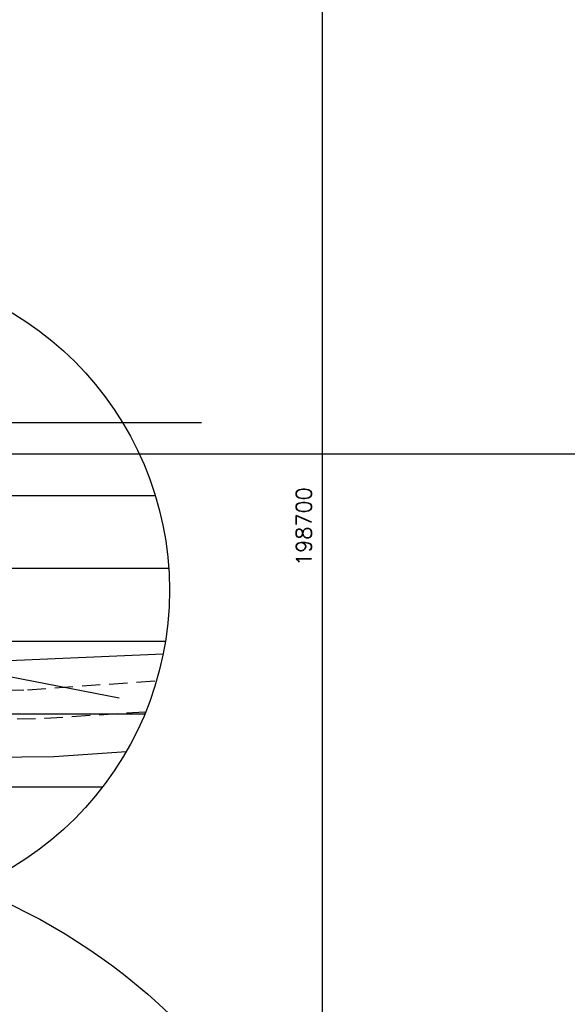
# Model space of a CAD drawing. Header units: millimetres. Extents: x 196436 to 199900, y 8705373 to 8708636.
# Tile 67 of 92: x 198658 to 198734, y 8707124 to 8707260. Entities that reach past the tile are written whole.
import ezdxf
from ezdxf.enums import TextEntityAlignment as Align

# ---------------------------------------------------------------- set-up
doc = ezdxf.new("R2010")
doc.units = ezdxf.units.MM
doc.header["$LTSCALE"] = 5
doc.linetypes.add('DASHED', pattern=[0.75, 0.5, -0.25])
doc.linetypes.add('HIDDEN', pattern=[0.375, 0.25, -0.125])
for name, color, linetype in [('CERCA', 3, 'CERCA_LINE'), ('DIM', 7, 'Continuous'), ('ESTRADA_BARRO', 9, 'DASHED'), ('INTECPTOR', 6, 'Continuous'), ('MALHA', 9, 'Continuous'), ('REDE-SANITÁRIO', 6, 'Continuous'), ('TXT_COORD', 3, 'Continuous')]:
    doc.layers.add(name, color=color, linetype=linetype)
doc.styles.add('GEOSIS', font='ROMANS.SHX')
doc.linetypes.add('CERCA_LINE', pattern='A,0.5,-0.2,["X",Standard,S=0.1,R=0,X=-0.1,Y=-0.05],-0.25', length=0.95)

msp = doc.modelspace()

# ---------------------------------------------------------------- linework, layer by layer
at = {"layer": 'CERCA', "ltscale": 20}
for points, elevation in [([(198678.155, 8707172.516), (198647.442, 8707171.152)], -15.964), ([(198597.062, 8707157.748), (198663.181, 8707158.442), (198673.123, 8707159.162)], -18.413)]:
    msp.add_lwpolyline(points, dxfattribs=dict(at, elevation=elevation))
at = {"layer": 'DIM', "color": 1}
msp.add_circle((198621.486, 8707062.809), 83.371, dxfattribs=at)
at = {"layer": 'ESTRADA_BARRO'}
for p, q in [((198659.555, 8707167.599, -36.985), (198677.256, 8707168.863, -36.985)), ((198592.807, 8707166.599, -36.985), (198659.555, 8707167.599, -36.985))]:
    msp.add_line(p, q, dxfattribs=at)
at = {"layer": 'ESTRADA_BARRO', "elevation": -36.985}
msp.add_lwpolyline([(198594.402, 8707162.665), (198661.915, 8707163.701), (198675.773, 8707164.596)], dxfattribs=at)
at = {"layer": 'INTECPTOR', "color": 1}
msp.add_circle((198634.668, 8707181.276), 44.36, dxfattribs=at)
at = {"layer": 'MALHA'}
for p, q in [((198700, 8708635.599), (198700, 8705384.785)), ((198700, 8708635.599), (198700, 8705384.785)), ((198596.745, 8707204.288), (198683.425, 8707204.288)), ((198592.26, 8707194.288), (198677.077, 8707194.288)), ((198590.411, 8707184.288), (198678.926, 8707184.288)), ((198590.863, 8707174.288), (198678.474, 8707174.288)), ((198593.691, 8707164.288), (198675.646, 8707164.288)), ((198599.463, 8707154.288), (198669.874, 8707154.288))]:
    msp.add_line(p, q, dxfattribs=at)
at = {"layer": 'MALHA', "color": 7}
msp.add_line((196441.61, 8707200), (199000, 8707200), dxfattribs=at)
msp.add_line((196441.61, 8707200), (199000, 8707200), dxfattribs=at)
at = {"layer": 'REDE-SANITÁRIO', "linetype": 'HIDDEN', "ltscale": 44}
msp.add_line((198629.579, 8707174.827), (198672.113, 8707166.503), dxfattribs=at)

# ---------------------------------------------------------------- texts
at = {"layer": 'TXT_COORD', "style": 'GEOSIS'}
msp.add_text('198700', height=2.1, rotation=90, dxfattribs=at).set_placement((198699.154, 8707195.398), align=Align.BOTTOM_RIGHT)

doc.saveas('drawing.dxf')
